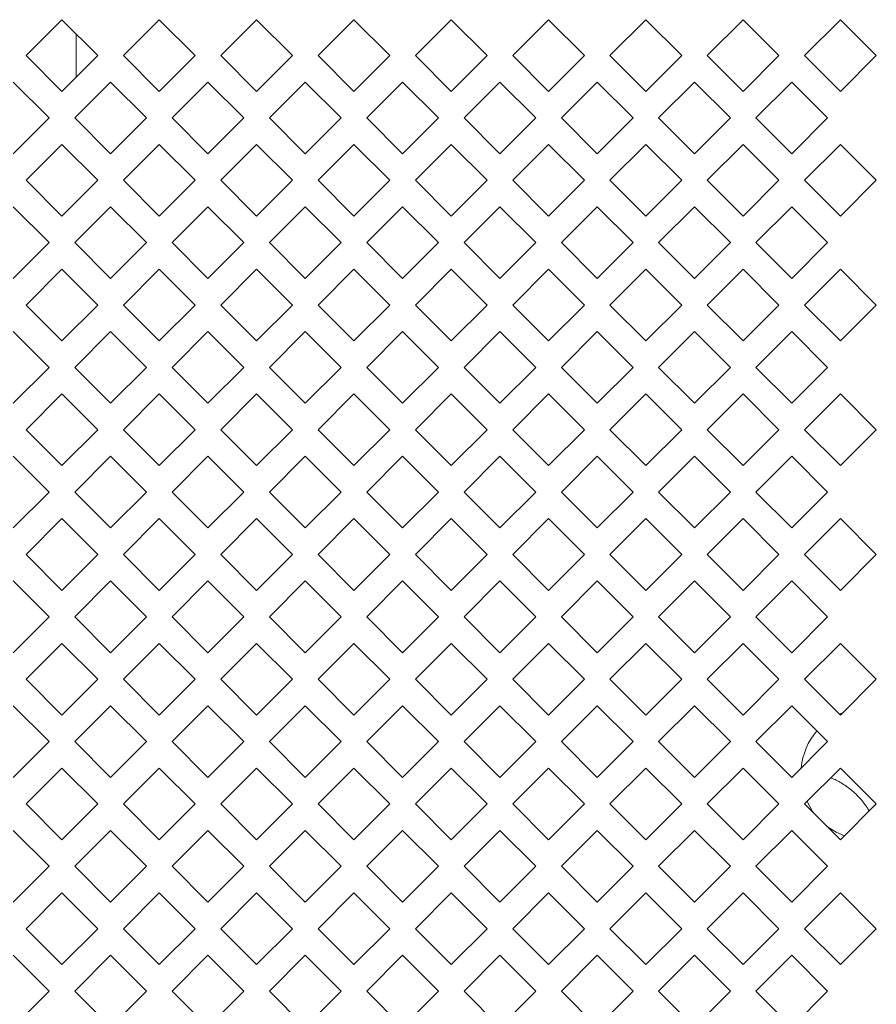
# Model space of a CAD drawing. Header units: millimetres. Extents: x 38 to 253, y 25 to 200.
# Tile 42 of 71: x 66.48 to 72.11, y 132.52 to 138.99. Entities that reach past the tile are written whole.
import ezdxf

# ---------------------------------------------------------------- set-up
doc = ezdxf.new("R2010")
doc.units = ezdxf.units.MM

msp = doc.modelspace()

# ---------------------------------------------------------------- linework, layer by layer
at = {"color": 7, "linetype": 'Continuous', "lineweight": 15}
for p, q in [((66.51854, 138.75288), (66.75424, 138.98858)), ((66.75424, 138.98858), (66.98994, 138.75288)), ((67.15854, 138.75288), (67.39424, 138.98858)), ((67.39424, 138.98858), (67.62994, 138.75288)), ((67.79854, 138.75288), (68.03424, 138.98858)), ((68.03424, 138.98858), (68.26994, 138.75288)), ((68.43854, 138.75288), (68.67424, 138.98858)), ((68.67424, 138.98858), (68.90994, 138.75288)), ((69.07854, 138.75288), (69.31424, 138.98858)), ((69.31424, 138.98858), (69.54994, 138.75288)), ((69.71854, 138.75288), (69.95424, 138.98858)), ((69.95424, 138.98858), (70.18994, 138.75288)), ((70.35854, 138.75288), (70.59424, 138.98858)), ((70.59424, 138.98858), (70.82994, 138.75288)), ((70.99854, 138.75288), (71.23424, 138.98858)), ((71.23424, 138.98858), (71.46994, 138.75288)), ((71.63854, 138.75288), (71.87424, 138.98858)), ((71.87424, 138.98858), (72.10994, 138.75288)), ((66.84757, 138.61051), (66.84757, 138.89525)), ((66.75424, 138.51718), (66.51854, 138.75288)), ((66.98994, 138.75288), (66.75424, 138.51718)), ((67.39424, 138.51718), (67.15854, 138.75288)), ((67.62994, 138.75288), (67.39424, 138.51718)), ((68.03424, 138.51718), (67.79854, 138.75288)), ((68.26994, 138.75288), (68.03424, 138.51718)), ((68.67424, 138.51718), (68.43854, 138.75288)), ((68.90994, 138.75288), (68.67424, 138.51718)), ((69.31424, 138.51718), (69.07854, 138.75288)), ((69.54994, 138.75288), (69.31424, 138.51718)), ((69.95424, 138.51718), (69.71854, 138.75288)), ((70.18994, 138.75288), (69.95424, 138.51718)), ((70.59424, 138.51718), (70.35854, 138.75288)), ((70.82994, 138.75288), (70.59424, 138.51718)), ((71.23424, 138.51718), (70.99854, 138.75288)), ((71.46994, 138.75288), (71.23424, 138.51718)), ((71.87424, 138.51718), (71.63854, 138.75288)), ((72.10994, 138.75288), (71.87424, 138.51718)), ((66.43424, 138.57858), (66.66994, 138.34288)), ((66.83854, 138.34288), (67.07424, 138.57858)), ((67.07424, 138.57858), (67.30994, 138.34288)), ((67.47854, 138.34288), (67.71424, 138.57858)), ((67.71424, 138.57858), (67.94994, 138.34288)), ((68.11854, 138.34288), (68.35424, 138.57858)), ((68.35424, 138.57858), (68.58994, 138.34288)), ((68.75854, 138.34288), (68.99424, 138.57858)), ((68.99424, 138.57858), (69.22994, 138.34288)), ((69.39854, 138.34288), (69.63424, 138.57858)), ((69.63424, 138.57858), (69.86994, 138.34288)), ((70.03854, 138.34288), (70.27424, 138.57858)), ((70.27424, 138.57858), (70.50994, 138.34288)), ((70.67854, 138.34288), (70.91424, 138.57858)), ((70.91424, 138.57858), (71.14994, 138.34288)), ((71.31854, 138.34288), (71.55424, 138.57858)), ((71.55424, 138.57858), (71.78994, 138.34288)), ((66.66994, 138.34288), (66.43424, 138.10718)), ((67.07424, 138.10718), (66.83854, 138.34288)), ((67.30994, 138.34288), (67.07424, 138.10718)), ((67.71424, 138.10718), (67.47854, 138.34288)), ((67.94994, 138.34288), (67.71424, 138.10718)), ((68.35424, 138.10718), (68.11854, 138.34288)), ((68.58994, 138.34288), (68.35424, 138.10718)), ((68.99424, 138.10718), (68.75854, 138.34288)), ((69.22994, 138.34288), (68.99424, 138.10718)), ((69.63424, 138.10718), (69.39854, 138.34288)), ((69.86994, 138.34288), (69.63424, 138.10718)), ((70.27424, 138.10718), (70.03854, 138.34288)), ((70.50994, 138.34288), (70.27424, 138.10718)), ((70.91424, 138.10718), (70.67854, 138.34288)), ((71.14994, 138.34288), (70.91424, 138.10718)), ((71.55424, 138.10718), (71.31854, 138.34288)), ((71.78994, 138.34288), (71.55424, 138.10718)), ((66.51854, 137.93288), (66.75424, 138.16858)), ((66.75424, 138.16858), (66.98994, 137.93288)), ((67.15854, 137.93288), (67.39424, 138.16858)), ((67.39424, 138.16858), (67.62994, 137.93288)), ((67.79854, 137.93288), (68.03424, 138.16858)), ((68.03424, 138.16858), (68.26994, 137.93288)), ((68.43854, 137.93288), (68.67424, 138.16858)), ((68.67424, 138.16858), (68.90994, 137.93288)), ((69.07854, 137.93288), (69.31424, 138.16858)), ((69.31424, 138.16858), (69.54994, 137.93288)), ((69.71854, 137.93288), (69.95424, 138.16858)), ((69.95424, 138.16858), (70.18994, 137.93288)), ((70.35854, 137.93288), (70.59424, 138.16858)), ((70.59424, 138.16858), (70.82994, 137.93288)), ((70.99854, 137.93288), (71.23424, 138.16858)), ((71.23424, 138.16858), (71.46994, 137.93288)), ((71.63854, 137.93288), (71.87424, 138.16858)), ((71.87424, 138.16858), (72.10994, 137.93288)), ((66.75424, 137.69718), (66.51854, 137.93288)), ((66.98994, 137.93288), (66.75424, 137.69718)), ((67.39424, 137.69718), (67.15854, 137.93288)), ((67.62994, 137.93288), (67.39424, 137.69718)), ((68.03424, 137.69718), (67.79854, 137.93288)), ((68.26994, 137.93288), (68.03424, 137.69718)), ((68.67424, 137.69718), (68.43854, 137.93288)), ((68.90994, 137.93288), (68.67424, 137.69718)), ((69.31424, 137.69718), (69.07854, 137.93288)), ((69.54994, 137.93288), (69.31424, 137.69718)), ((69.95424, 137.69718), (69.71854, 137.93288)), ((70.18994, 137.93288), (69.95424, 137.69718)), ((70.59424, 137.69718), (70.35854, 137.93288)), ((70.82994, 137.93288), (70.59424, 137.69718)), ((71.23424, 137.69718), (70.99854, 137.93288)), ((71.46994, 137.93288), (71.23424, 137.69718)), ((71.87424, 137.69718), (71.63854, 137.93288)), ((72.10994, 137.93288), (71.87424, 137.69718)), ((66.43424, 137.75858), (66.66994, 137.52288)), ((66.83854, 137.52288), (67.07424, 137.75858)), ((67.07424, 137.75858), (67.30994, 137.52288)), ((67.47854, 137.52288), (67.71424, 137.75858)), ((67.71424, 137.75858), (67.94994, 137.52288)), ((68.11854, 137.52288), (68.35424, 137.75858)), ((68.35424, 137.75858), (68.58994, 137.52288)), ((68.75854, 137.52288), (68.99424, 137.75858)), ((68.99424, 137.75858), (69.22994, 137.52288)), ((69.39854, 137.52288), (69.63424, 137.75858)), ((69.63424, 137.75858), (69.86994, 137.52288)), ((70.03854, 137.52288), (70.27424, 137.75858)), ((70.27424, 137.75858), (70.50994, 137.52288)), ((70.67854, 137.52288), (70.91424, 137.75858)), ((70.91424, 137.75858), (71.14994, 137.52288)), ((71.31854, 137.52288), (71.55424, 137.75858)), ((71.55424, 137.75858), (71.78994, 137.52288)), ((66.66994, 137.52288), (66.43424, 137.28718)), ((67.07424, 137.28718), (66.83854, 137.52288)), ((67.30994, 137.52288), (67.07424, 137.28718)), ((67.71424, 137.28718), (67.47854, 137.52288)), ((67.94994, 137.52288), (67.71424, 137.28718)), ((68.35424, 137.28718), (68.11854, 137.52288)), ((68.58994, 137.52288), (68.35424, 137.28718)), ((68.99424, 137.28718), (68.75854, 137.52288)), ((69.22994, 137.52288), (68.99424, 137.28718)), ((69.63424, 137.28718), (69.39854, 137.52288)), ((69.86994, 137.52288), (69.63424, 137.28718)), ((70.27424, 137.28718), (70.03854, 137.52288)), ((70.50994, 137.52288), (70.27424, 137.28718)), ((70.91424, 137.28718), (70.67854, 137.52288)), ((71.14994, 137.52288), (70.91424, 137.28718)), ((71.55424, 137.28718), (71.31854, 137.52288)), ((71.78994, 137.52288), (71.55424, 137.28718)), ((66.51854, 137.11288), (66.75424, 137.34858)), ((66.75424, 137.34858), (66.98994, 137.11288)), ((67.15854, 137.11288), (67.39424, 137.34858)), ((67.39424, 137.34858), (67.62994, 137.11288)), ((67.79854, 137.11288), (68.03424, 137.34858)), ((68.03424, 137.34858), (68.26994, 137.11288)), ((68.43854, 137.11288), (68.67424, 137.34858)), ((68.67424, 137.34858), (68.90994, 137.11288)), ((69.07854, 137.11288), (69.31424, 137.34858)), ((69.31424, 137.34858), (69.54994, 137.11288)), ((69.71854, 137.11288), (69.95424, 137.34858)), ((69.95424, 137.34858), (70.18994, 137.11288)), ((70.35854, 137.11288), (70.59424, 137.34858)), ((70.59424, 137.34858), (70.82994, 137.11288)), ((70.99854, 137.11288), (71.23424, 137.34858)), ((71.23424, 137.34858), (71.46994, 137.11288)), ((71.63854, 137.11288), (71.87424, 137.34858)), ((71.87424, 137.34858), (72.10994, 137.11288)), ((66.75424, 136.87718), (66.51854, 137.11288)), ((66.98994, 137.11288), (66.75424, 136.87718)), ((67.39424, 136.87718), (67.15854, 137.11288)), ((67.62994, 137.11288), (67.39424, 136.87718)), ((68.03424, 136.87718), (67.79854, 137.11288)), ((68.26994, 137.11288), (68.03424, 136.87718)), ((68.67424, 136.87718), (68.43854, 137.11288)), ((68.90994, 137.11288), (68.67424, 136.87718)), ((69.31424, 136.87718), (69.07854, 137.11288)), ((69.54994, 137.11288), (69.31424, 136.87718)), ((69.95424, 136.87718), (69.71854, 137.11288)), ((70.18994, 137.11288), (69.95424, 136.87718)), ((70.59424, 136.87718), (70.35854, 137.11288)), ((70.82994, 137.11288), (70.59424, 136.87718)), ((71.23424, 136.87718), (70.99854, 137.11288)), ((71.46994, 137.11288), (71.23424, 136.87718)), ((71.87424, 136.87718), (71.63854, 137.11288)), ((72.10994, 137.11288), (71.87424, 136.87718)), ((66.43424, 136.93858), (66.66994, 136.70288)), ((66.83854, 136.70288), (67.07424, 136.93858)), ((67.07424, 136.93858), (67.30994, 136.70288)), ((67.47854, 136.70288), (67.71424, 136.93858)), ((67.71424, 136.93858), (67.94994, 136.70288)), ((68.11854, 136.70288), (68.35424, 136.93858)), ((68.35424, 136.93858), (68.58994, 136.70288)), ((68.75854, 136.70288), (68.99424, 136.93858)), ((68.99424, 136.93858), (69.22994, 136.70288)), ((69.39854, 136.70288), (69.63424, 136.93858)), ((69.63424, 136.93858), (69.86994, 136.70288)), ((70.03854, 136.70288), (70.27424, 136.93858)), ((70.27424, 136.93858), (70.50994, 136.70288)), ((70.67854, 136.70288), (70.91424, 136.93858)), ((70.91424, 136.93858), (71.14994, 136.70288)), ((71.31854, 136.70288), (71.55424, 136.93858)), ((71.55424, 136.93858), (71.78994, 136.70288)), ((66.66994, 136.70288), (66.43424, 136.46718)), ((67.07424, 136.46718), (66.83854, 136.70288)), ((67.30994, 136.70288), (67.07424, 136.46718)), ((67.71424, 136.46718), (67.47854, 136.70288)), ((67.94994, 136.70288), (67.71424, 136.46718)), ((68.35424, 136.46718), (68.11854, 136.70288)), ((68.58994, 136.70288), (68.35424, 136.46718)), ((68.99424, 136.46718), (68.75854, 136.70288)), ((69.22994, 136.70288), (68.99424, 136.46718)), ((69.63424, 136.46718), (69.39854, 136.70288)), ((69.86994, 136.70288), (69.63424, 136.46718)), ((70.27424, 136.46718), (70.03854, 136.70288)), ((70.50994, 136.70288), (70.27424, 136.46718)), ((70.91424, 136.46718), (70.67854, 136.70288)), ((71.14994, 136.70288), (70.91424, 136.46718)), ((71.55424, 136.46718), (71.31854, 136.70288)), ((71.78994, 136.70288), (71.55424, 136.46718)), ((66.51854, 136.29288), (66.75424, 136.52858)), ((66.75424, 136.52858), (66.98994, 136.29288)), ((67.15854, 136.29288), (67.39424, 136.52858)), ((67.39424, 136.52858), (67.62994, 136.29288)), ((67.79854, 136.29288), (68.03424, 136.52858)), ((68.03424, 136.52858), (68.26994, 136.29288)), ((68.43854, 136.29288), (68.67424, 136.52858)), ((68.67424, 136.52858), (68.90994, 136.29288)), ((69.07854, 136.29288), (69.31424, 136.52858)), ((69.31424, 136.52858), (69.54994, 136.29288)), ((69.71854, 136.29288), (69.95424, 136.52858)), ((69.95424, 136.52858), (70.18994, 136.29288)), ((70.35854, 136.29288), (70.59424, 136.52858)), ((70.59424, 136.52858), (70.82994, 136.29288)), ((70.99854, 136.29288), (71.23424, 136.52858)), ((71.23424, 136.52858), (71.46994, 136.29288)), ((71.63854, 136.29288), (71.87424, 136.52858)), ((71.87424, 136.52858), (72.10994, 136.29288)), ((66.75424, 136.05718), (66.51854, 136.29288)), ((66.98994, 136.29288), (66.75424, 136.05718)), ((67.39424, 136.05718), (67.15854, 136.29288)), ((67.62994, 136.29288), (67.39424, 136.05718)), ((68.03424, 136.05718), (67.79854, 136.29288)), ((68.26994, 136.29288), (68.03424, 136.05718)), ((68.67424, 136.05718), (68.43854, 136.29288)), ((68.90994, 136.29288), (68.67424, 136.05718)), ((69.31424, 136.05718), (69.07854, 136.29288)), ((69.54994, 136.29288), (69.31424, 136.05718)), ((69.95424, 136.05718), (69.71854, 136.29288)), ((70.18994, 136.29288), (69.95424, 136.05718)), ((70.59424, 136.05718), (70.35854, 136.29288)), ((70.82994, 136.29288), (70.59424, 136.05718)), ((71.23424, 136.05718), (70.99854, 136.29288)), ((71.46994, 136.29288), (71.23424, 136.05718)), ((71.87424, 136.05718), (71.63854, 136.29288)), ((72.10994, 136.29288), (71.87424, 136.05718)), ((66.43424, 136.11858), (66.66994, 135.88288)), ((66.83854, 135.88288), (67.07424, 136.11858)), ((67.07424, 136.11858), (67.30994, 135.88288)), ((67.47854, 135.88288), (67.71424, 136.11858)), ((67.71424, 136.11858), (67.94994, 135.88288)), ((68.11854, 135.88288), (68.35424, 136.11858)), ((68.35424, 136.11858), (68.58994, 135.88288)), ((68.75854, 135.88288), (68.99424, 136.11858)), ((68.99424, 136.11858), (69.22994, 135.88288)), ((69.39854, 135.88288), (69.63424, 136.11858)), ((69.63424, 136.11858), (69.86994, 135.88288)), ((70.03854, 135.88288), (70.27424, 136.11858)), ((70.27424, 136.11858), (70.50994, 135.88288)), ((70.67854, 135.88288), (70.91424, 136.11858)), ((70.91424, 136.11858), (71.14994, 135.88288)), ((71.31854, 135.88288), (71.55424, 136.11858)), ((71.55424, 136.11858), (71.78994, 135.88288)), ((66.66994, 135.88288), (66.43424, 135.64718)), ((67.07424, 135.64718), (66.83854, 135.88288)), ((67.30994, 135.88288), (67.07424, 135.64718)), ((67.71424, 135.64718), (67.47854, 135.88288)), ((67.94994, 135.88288), (67.71424, 135.64718)), ((68.35424, 135.64718), (68.11854, 135.88288)), ((68.58994, 135.88288), (68.35424, 135.64718)), ((68.99424, 135.64718), (68.75854, 135.88288)), ((69.22994, 135.88288), (68.99424, 135.64718)), ((69.63424, 135.64718), (69.39854, 135.88288)), ((69.86994, 135.88288), (69.63424, 135.64718)), ((70.27424, 135.64718), (70.03854, 135.88288)), ((70.50994, 135.88288), (70.27424, 135.64718)), ((70.91424, 135.64718), (70.67854, 135.88288)), ((71.14994, 135.88288), (70.91424, 135.64718)), ((71.55424, 135.64718), (71.31854, 135.88288)), ((71.78994, 135.88288), (71.55424, 135.64718)), ((66.51854, 135.47288), (66.75424, 135.70858)), ((66.75424, 135.70858), (66.98994, 135.47288)), ((67.15854, 135.47288), (67.39424, 135.70858)), ((67.39424, 135.70858), (67.62994, 135.47288)), ((67.79854, 135.47288), (68.03424, 135.70858)), ((68.03424, 135.70858), (68.26994, 135.47288)), ((68.43854, 135.47288), (68.67424, 135.70858)), ((68.67424, 135.70858), (68.90994, 135.47288)), ((69.07854, 135.47288), (69.31424, 135.70858)), ((69.31424, 135.70858), (69.54994, 135.47288)), ((69.71854, 135.47288), (69.95424, 135.70858)), ((69.95424, 135.70858), (70.18994, 135.47288)), ((70.35854, 135.47288), (70.59424, 135.70858)), ((70.59424, 135.70858), (70.82994, 135.47288)), ((70.99854, 135.47288), (71.23424, 135.70858)), ((71.23424, 135.70858), (71.46994, 135.47288)), ((71.63854, 135.47288), (71.87424, 135.70858)), ((71.87424, 135.70858), (72.10994, 135.47288)), ((66.75424, 135.23718), (66.51854, 135.47288)), ((66.98994, 135.47288), (66.75424, 135.23718)), ((67.39424, 135.23718), (67.15854, 135.47288)), ((67.62994, 135.47288), (67.39424, 135.23718)), ((68.03424, 135.23718), (67.79854, 135.47288)), ((68.26994, 135.47288), (68.03424, 135.23718)), ((68.67424, 135.23718), (68.43854, 135.47288)), ((68.90994, 135.47288), (68.67424, 135.23718)), ((69.31424, 135.23718), (69.07854, 135.47288)), ((69.54994, 135.47288), (69.31424, 135.23718)), ((69.95424, 135.23718), (69.71854, 135.47288)), ((70.18994, 135.47288), (69.95424, 135.23718)), ((70.59424, 135.23718), (70.35854, 135.47288)), ((70.82994, 135.47288), (70.59424, 135.23718)), ((71.23424, 135.23718), (70.99854, 135.47288)), ((71.46994, 135.47288), (71.23424, 135.23718)), ((71.87424, 135.23718), (71.63854, 135.47288)), ((72.10994, 135.47288), (71.87424, 135.23718)), ((66.43424, 135.29858), (66.66994, 135.06288)), ((66.83854, 135.06288), (67.07424, 135.29858)), ((67.07424, 135.29858), (67.30994, 135.06288)), ((67.47854, 135.06288), (67.71424, 135.29858)), ((67.71424, 135.29858), (67.94994, 135.06288)), ((68.11854, 135.06288), (68.35424, 135.29858)), ((68.35424, 135.29858), (68.58994, 135.06288)), ((68.75854, 135.06288), (68.99424, 135.29858)), ((68.99424, 135.29858), (69.22994, 135.06288)), ((69.39854, 135.06288), (69.63424, 135.29858)), ((69.63424, 135.29858), (69.86994, 135.06288)), ((70.03854, 135.06288), (70.27424, 135.29858)), ((70.27424, 135.29858), (70.50994, 135.06288)), ((70.67854, 135.06288), (70.91424, 135.29858)), ((70.91424, 135.29858), (71.14994, 135.06288)), ((71.31854, 135.06288), (71.55424, 135.29858)), ((71.55424, 135.29858), (71.78994, 135.06288)), ((66.66994, 135.06288), (66.43424, 134.82718)), ((67.07424, 134.82718), (66.83854, 135.06288)), ((67.30994, 135.06288), (67.07424, 134.82718)), ((67.71424, 134.82718), (67.47854, 135.06288)), ((67.94994, 135.06288), (67.71424, 134.82718)), ((68.35424, 134.82718), (68.11854, 135.06288)), ((68.58994, 135.06288), (68.35424, 134.82718)), ((68.99424, 134.82718), (68.75854, 135.06288)), ((69.22994, 135.06288), (68.99424, 134.82718)), ((69.63424, 134.82718), (69.39854, 135.06288)), ((69.86994, 135.06288), (69.63424, 134.82718)), ((70.27424, 134.82718), (70.03854, 135.06288)), ((70.50994, 135.06288), (70.27424, 134.82718)), ((70.91424, 134.82718), (70.67854, 135.06288)), ((71.14994, 135.06288), (70.91424, 134.82718)), ((71.55424, 134.82718), (71.31854, 135.06288)), ((71.78994, 135.06288), (71.55424, 134.82718)), ((66.51854, 134.65288), (66.75424, 134.88858)), ((66.75424, 134.88858), (66.98994, 134.65288)), ((67.15854, 134.65288), (67.39424, 134.88858)), ((67.39424, 134.88858), (67.62994, 134.65288)), ((67.79854, 134.65288), (68.03424, 134.88858)), ((68.03424, 134.88858), (68.26994, 134.65288)), ((68.43854, 134.65288), (68.67424, 134.88858)), ((68.67424, 134.88858), (68.90994, 134.65288)), ((69.07854, 134.65288), (69.31424, 134.88858)), ((69.31424, 134.88858), (69.54994, 134.65288)), ((69.71854, 134.65288), (69.95424, 134.88858)), ((69.95424, 134.88858), (70.18994, 134.65288)), ((70.35854, 134.65288), (70.59424, 134.88858)), ((70.59424, 134.88858), (70.82994, 134.65288)), ((70.99854, 134.65288), (71.23424, 134.88858)), ((71.23424, 134.88858), (71.46994, 134.65288)), ((71.63854, 134.65288), (71.87424, 134.88858)), ((71.87424, 134.88858), (72.10994, 134.65288)), ((66.75424, 134.41718), (66.51854, 134.65288)), ((66.98994, 134.65288), (66.75424, 134.41718)), ((67.39424, 134.41718), (67.15854, 134.65288)), ((67.62994, 134.65288), (67.39424, 134.41718)), ((68.03424, 134.41718), (67.79854, 134.65288)), ((68.26994, 134.65288), (68.03424, 134.41718)), ((68.67424, 134.41718), (68.43854, 134.65288)), ((68.90994, 134.65288), (68.67424, 134.41718)), ((69.31424, 134.41718), (69.07854, 134.65288)), ((69.54994, 134.65288), (69.31424, 134.41718)), ((69.95424, 134.41718), (69.71854, 134.65288)), ((70.18994, 134.65288), (69.95424, 134.41718)), ((70.59424, 134.41718), (70.35854, 134.65288)), ((70.82994, 134.65288), (70.59424, 134.41718)), ((71.23424, 134.41718), (70.99854, 134.65288)), ((71.46994, 134.65288), (71.23424, 134.41718)), ((71.87424, 134.41718), (71.63854, 134.65288)), ((72.10994, 134.65288), (71.87424, 134.41718)), ((66.43424, 134.47858), (66.66994, 134.24288)), ((66.83854, 134.24288), (67.07424, 134.47858)), ((67.07424, 134.47858), (67.30994, 134.24288)), ((67.47854, 134.24288), (67.71424, 134.47858)), ((67.71424, 134.47858), (67.94994, 134.24288)), ((68.11854, 134.24288), (68.35424, 134.47858)), ((68.35424, 134.47858), (68.58994, 134.24288)), ((68.75854, 134.24288), (68.99424, 134.47858)), ((68.99424, 134.47858), (69.22994, 134.24288)), ((69.39854, 134.24288), (69.63424, 134.47858)), ((69.63424, 134.47858), (69.86994, 134.24288)), ((70.03854, 134.24288), (70.27424, 134.47858)), ((70.27424, 134.47858), (70.50994, 134.24288)), ((70.67854, 134.24288), (70.91424, 134.47858)), ((70.91424, 134.47858), (71.14994, 134.24288)), ((71.31854, 134.24288), (71.55424, 134.47858)), ((71.55424, 134.47858), (71.78994, 134.24288)), ((71.86722, 134.4242), (71.89149, 134.43443)), ((66.66994, 134.24288), (66.43424, 134.00718)), ((67.07424, 134.00718), (66.83854, 134.24288)), ((67.30994, 134.24288), (67.07424, 134.00718)), ((67.71424, 134.00718), (67.47854, 134.24288)), ((67.94994, 134.24288), (67.71424, 134.00718)), ((68.35424, 134.00718), (68.11854, 134.24288)), ((68.58994, 134.24288), (68.35424, 134.00718)), ((68.99424, 134.00718), (68.75854, 134.24288)), ((69.22994, 134.24288), (68.99424, 134.00718)), ((69.63424, 134.00718), (69.39854, 134.24288)), ((69.86994, 134.24288), (69.63424, 134.00718)), ((70.27424, 134.00718), (70.03854, 134.24288)), ((70.50994, 134.24288), (70.27424, 134.00718)), ((70.91424, 134.00718), (70.67854, 134.24288)), ((71.14994, 134.24288), (70.91424, 134.00718)), ((71.55424, 134.00718), (71.31854, 134.24288)), ((71.78994, 134.24288), (71.55424, 134.00718)), ((66.51854, 133.83288), (66.75424, 134.06858)), ((66.75424, 134.06858), (66.98994, 133.83288)), ((67.15854, 133.83288), (67.39424, 134.06858)), ((67.39424, 134.06858), (67.62994, 133.83288)), ((67.79854, 133.83288), (68.03424, 134.06858)), ((68.03424, 134.06858), (68.26994, 133.83288)), ((68.43854, 133.83288), (68.67424, 134.06858)), ((68.67424, 134.06858), (68.90994, 133.83288)), ((69.07854, 133.83288), (69.31424, 134.06858)), ((69.31424, 134.06858), (69.54994, 133.83288)), ((69.71854, 133.83288), (69.95424, 134.06858)), ((69.95424, 134.06858), (70.18994, 133.83288)), ((70.35854, 133.83288), (70.59424, 134.06858)), ((70.59424, 134.06858), (70.82994, 133.83288)), ((70.99854, 133.83288), (71.23424, 134.06858)), ((71.23424, 134.06858), (71.46994, 133.83288)), ((71.63854, 133.83288), (71.87424, 134.06858)), ((71.87424, 134.06858), (72.10994, 133.83288)), ((66.75424, 133.59718), (66.51854, 133.83288)), ((66.98994, 133.83288), (66.75424, 133.59718)), ((67.39424, 133.59718), (67.15854, 133.83288)), ((67.62994, 133.83288), (67.39424, 133.59718)), ((68.03424, 133.59718), (67.79854, 133.83288)), ((68.26994, 133.83288), (68.03424, 133.59718)), ((68.67424, 133.59718), (68.43854, 133.83288)), ((68.90994, 133.83288), (68.67424, 133.59718)), ((69.31424, 133.59718), (69.07854, 133.83288)), ((69.54994, 133.83288), (69.31424, 133.59718)), ((69.95424, 133.59718), (69.71854, 133.83288)), ((70.18994, 133.83288), (69.95424, 133.59718)), ((70.59424, 133.59718), (70.35854, 133.83288)), ((70.82994, 133.83288), (70.59424, 133.59718)), ((71.23424, 133.59718), (70.99854, 133.83288)), ((71.46994, 133.83288), (71.23424, 133.59718)), ((71.87424, 133.59718), (71.63854, 133.83288)), ((72.10994, 133.83288), (71.87424, 133.59718)), ((66.43424, 133.65858), (66.66994, 133.42288)), ((66.83854, 133.42288), (67.07424, 133.65858)), ((67.07424, 133.65858), (67.30994, 133.42288)), ((67.47854, 133.42288), (67.71424, 133.65858)), ((67.71424, 133.65858), (67.94994, 133.42288)), ((68.11854, 133.42288), (68.35424, 133.65858)), ((68.35424, 133.65858), (68.58994, 133.42288)), ((68.75854, 133.42288), (68.99424, 133.65858)), ((68.99424, 133.65858), (69.22994, 133.42288)), ((69.39854, 133.42288), (69.63424, 133.65858)), ((69.63424, 133.65858), (69.86994, 133.42288)), ((70.03854, 133.42288), (70.27424, 133.65858)), ((70.27424, 133.65858), (70.50994, 133.42288)), ((70.67854, 133.42288), (70.91424, 133.65858)), ((70.91424, 133.65858), (71.14994, 133.42288)), ((71.31854, 133.42288), (71.55424, 133.65858)), ((71.55424, 133.65858), (71.78994, 133.42288)), ((66.66994, 133.42288), (66.43424, 133.18718)), ((67.07424, 133.18718), (66.83854, 133.42288)), ((67.30994, 133.42288), (67.07424, 133.18718)), ((67.71424, 133.18718), (67.47854, 133.42288)), ((67.94994, 133.42288), (67.71424, 133.18718)), ((68.35424, 133.18718), (68.11854, 133.42288)), ((68.58994, 133.42288), (68.35424, 133.18718)), ((68.99424, 133.18718), (68.75854, 133.42288)), ((69.22994, 133.42288), (68.99424, 133.18718)), ((69.63424, 133.18718), (69.39854, 133.42288)), ((69.86994, 133.42288), (69.63424, 133.18718)), ((70.27424, 133.18718), (70.03854, 133.42288)), ((70.50994, 133.42288), (70.27424, 133.18718)), ((70.91424, 133.18718), (70.67854, 133.42288)), ((71.14994, 133.42288), (70.91424, 133.18718)), ((71.55424, 133.18718), (71.31854, 133.42288)), ((71.78994, 133.42288), (71.55424, 133.18718)), ((66.51854, 133.01288), (66.75424, 133.24858)), ((66.75424, 133.24858), (66.98994, 133.01288)), ((67.15854, 133.01288), (67.39424, 133.24858)), ((67.39424, 133.24858), (67.62994, 133.01288)), ((67.79854, 133.01288), (68.03424, 133.24858)), ((68.03424, 133.24858), (68.26994, 133.01288)), ((68.43854, 133.01288), (68.67424, 133.24858)), ((68.67424, 133.24858), (68.90994, 133.01288)), ((69.07854, 133.01288), (69.31424, 133.24858)), ((69.31424, 133.24858), (69.54994, 133.01288)), ((69.71854, 133.01288), (69.95424, 133.24858)), ((69.95424, 133.24858), (70.18994, 133.01288)), ((70.35854, 133.01288), (70.59424, 133.24858)), ((70.59424, 133.24858), (70.82994, 133.01288)), ((70.99854, 133.01288), (71.23424, 133.24858)), ((71.23424, 133.24858), (71.46994, 133.01288)), ((71.63854, 133.01288), (71.87424, 133.24858)), ((71.87424, 133.24858), (72.10994, 133.01288)), ((66.75424, 132.77718), (66.51854, 133.01288)), ((66.98994, 133.01288), (66.75424, 132.77718)), ((67.39424, 132.77718), (67.15854, 133.01288)), ((67.62994, 133.01288), (67.39424, 132.77718)), ((68.03424, 132.77718), (67.79854, 133.01288)), ((68.26994, 133.01288), (68.03424, 132.77718)), ((68.67424, 132.77718), (68.43854, 133.01288)), ((68.90994, 133.01288), (68.67424, 132.77718)), ((69.31424, 132.77718), (69.07854, 133.01288)), ((69.54994, 133.01288), (69.31424, 132.77718)), ((69.95424, 132.77718), (69.71854, 133.01288)), ((70.18994, 133.01288), (69.95424, 132.77718)), ((70.59424, 132.77718), (70.35854, 133.01288)), ((70.82994, 133.01288), (70.59424, 132.77718)), ((71.23424, 132.77718), (70.99854, 133.01288)), ((71.46994, 133.01288), (71.23424, 132.77718)), ((71.87424, 132.77718), (71.63854, 133.01288)), ((72.10994, 133.01288), (71.87424, 132.77718)), ((66.43424, 132.83858), (66.66994, 132.60288)), ((66.83854, 132.60288), (67.07424, 132.83858)), ((67.07424, 132.83858), (67.30994, 132.60288)), ((67.47854, 132.60288), (67.71424, 132.83858)), ((67.71424, 132.83858), (67.94994, 132.60288)), ((68.11854, 132.60288), (68.35424, 132.83858)), ((68.35424, 132.83858), (68.58994, 132.60288)), ((68.75854, 132.60288), (68.99424, 132.83858)), ((68.99424, 132.83858), (69.22994, 132.60288)), ((69.39854, 132.60288), (69.63424, 132.83858)), ((69.63424, 132.83858), (69.86994, 132.60288)), ((70.03854, 132.60288), (70.27424, 132.83858)), ((70.27424, 132.83858), (70.50994, 132.60288)), ((70.67854, 132.60288), (70.91424, 132.83858)), ((70.91424, 132.83858), (71.14994, 132.60288)), ((71.31854, 132.60288), (71.55424, 132.83858)), ((71.55424, 132.83858), (71.78994, 132.60288)), ((66.66994, 132.60288), (66.43424, 132.36718)), ((67.07424, 132.36718), (66.83854, 132.60288)), ((67.30994, 132.60288), (67.07424, 132.36718)), ((67.71424, 132.36718), (67.47854, 132.60288)), ((67.94994, 132.60288), (67.71424, 132.36718)), ((68.35424, 132.36718), (68.11854, 132.60288)), ((68.58994, 132.60288), (68.35424, 132.36718)), ((68.99424, 132.36718), (68.75854, 132.60288)), ((69.22994, 132.60288), (68.99424, 132.36718)), ((69.63424, 132.36718), (69.39854, 132.60288)), ((69.86994, 132.60288), (69.63424, 132.36718)), ((70.27424, 132.36718), (70.03854, 132.60288)), ((70.50994, 132.60288), (70.27424, 132.36718)), ((70.91424, 132.36718), (70.67854, 132.60288)), ((71.14994, 132.60288), (70.91424, 132.36718)), ((71.55424, 132.36718), (71.31854, 132.60288)), ((71.78994, 132.60288), (71.55424, 132.36718))]:
    msp.add_line(p, q, dxfattribs=at)
at = {"color": 7, "linetype": 'Continuous', "lineweight": 15, "flags": 128}
for points in [[(71.69993, 133.77149), (71.69095, 133.78402), (71.65416, 133.84851)], [(71.89986, 133.6228), (71.84619, 133.64649), (71.78888, 133.68254)]]:
    msp.add_lwpolyline(points, dxfattribs=at)
at = {"color": 7, "linetype": 'Continuous', "lineweight": 15}
msp.add_arc((72.04757, 134.03018), 0.43333, 139.204728, 174.872183, dxfattribs=at)
msp.add_open_spline([(71.8097, 134.00404), (71.81357, 134.00271), (71.84087, 133.99334), (71.88934, 133.96601), (71.95412, 133.92066), (72.01184, 133.86116), (72.04888, 133.81496), (72.06167, 133.78731), (72.06252, 133.78546)], degree=3, knots=[0, 0, 0, 0, 0.0352322, 0.2484964, 0.4797308, 0.7244707, 0.98165, 1, 1, 1, 1], dxfattribs=at)

doc.saveas('drawing.dxf')
